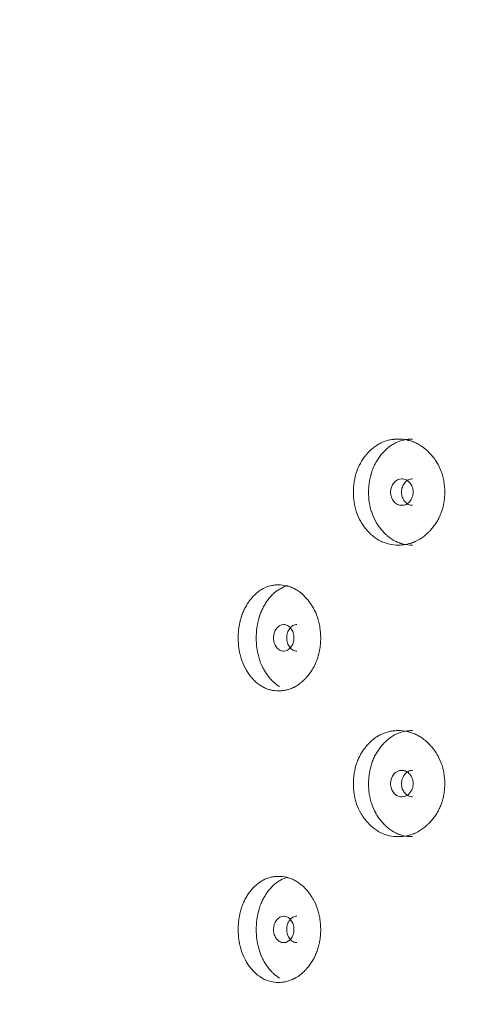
# Model space of a CAD drawing. Header units: millimetres. Extents: x 4 to 1188, y 1 to 840.
# Tile 34 of 203: x 228.57 to 233.43, y 409.98 to 420.6. Entities that reach past the tile are written whole.
import ezdxf

# ---------------------------------------------------------------- set-up
doc = ezdxf.new("R2010")
doc.units = ezdxf.units.MM
doc.layers.add('1', color=7, linetype='Continuous')
doc.styles.add('Arial Unicode MS', font='Arial Unicode MS')
doc.dimstyles.get("Standard").update_dxf_attribs({"dimtxt": 0.18, "dimasz": 0.18, "dimexe": 0.18, "dimexo": 0.0625, "dimgap": 0.09, "dimtad": 0, "dimtih": 1, "dimtoh": 1, "dimdec": 4, "dimzin": 0, "dimdsep": 46, "dimtxsty": 'Standard', "dimcen": 0.09, "dimadec": 0, "dimazin": 0, "dimtfac": 1, "dimtdec": 4, "dimtofl": 0, "dimtmove": 0, "dimatfit": 3, "dimfxl": 0, "dimtolj": 1, "dimtzin": 0, "dimarcsym": 0})

# ---------------------------------------------------------------- blocks, each defined once
blk = doc.blocks.new('_U20')
at = {"layer": '1', "color": 18, "lineweight": 35}
for p, q in [((248.404, 539.123), (193.659, 539.123)), ((195.659, 282.024), (195.659, 539.123)), ((227.003, 282.024), (193.659, 282.024))]:
    blk.add_line(p, q, dxfattribs=at)
at = {"layer": '1', "color": 18, "lineweight": 70}
for points in [[(195.659, 539.123), (196.435, 535.623), (194.883, 535.623)], [(195.659, 282.024), (194.883, 285.524), (196.435, 285.524)]]:
    blk.add_solid(points, dxfattribs=at)
at = {"layer": '1', "color": 18, "linetype": 'Continuous', "lineweight": 13, "insert": (193.589, 400.016), "char_height": 5, "attachment_point": 7, "rotation": 90, "line_spacing_factor": 1.047437, "style": 'Arial Unicode MS'}
blk.add_mtext('\\fArial Unicode MS|b0|i0;\\W1.0000;{\\H1.21x;(}1800{\\H1.21x;)}', dxfattribs=at)

msp = doc.modelspace()

# ---------------------------------------------------------------- linework, layer by layer
at = {"layer": '1', "color": 154, "linetype": 'Continuous', "lineweight": 13}
for points, knots in [([(233.1534, 415.5024), (233.1534, 415.5), (233.1534, 415.4976), (233.1534, 415.4929), (233.1533, 415.4857), (233.1528, 415.4691), (233.1514, 415.4453), (233.1495, 415.4264), (233.1478, 415.4122), (233.1471, 415.4075), (233.1458, 415.3981), (233.145, 415.3934), (233.138, 415.3516), (233.1285, 415.3157), (233.1092, 415.2638), (233.1019, 415.2469), (233.0918, 415.2261), (233.0897, 415.222), (233.0855, 415.2138), (233.079, 415.2016), (233.0721, 415.1898), (233.0579, 415.1666), (233.0478, 415.1518), (233.0318, 415.1304), (233.0263, 415.1234), (233.0151, 415.1096), (233.0093, 415.1029), (232.9976, 415.0897), (232.9916, 415.0832), (232.9824, 415.0737), (232.9792, 415.0706), (232.973, 415.0644), (232.9698, 415.0613), (232.954, 415.0464), (232.9409, 415.0352), (232.9004, 415.0039), (232.8718, 414.9862), (232.8376, 414.9702), (232.8338, 414.9685), (232.8262, 414.9652), (232.8147, 414.9604), (232.8031, 414.9562), (232.7798, 414.9484), (232.7642, 414.9442), (232.7327, 414.9375), (232.7168, 414.9351), (232.6928, 414.9327), (232.6847, 414.9321), (232.6727, 414.9315), (232.6686, 414.9313), (232.6605, 414.9311), (232.6565, 414.9311), (232.6203, 414.9311), (232.5885, 414.9343), (232.5416, 414.9445), (232.5261, 414.9488), (232.4953, 414.9594), (232.4803, 414.9657), (232.4366, 414.9869), (232.4021, 415.009), (232.37, 415.0363), (232.3573, 415.0476), (232.351, 415.0535), (232.3327, 415.0716), (232.321, 415.0842), (232.2987, 415.1106), (232.288, 415.1244), (232.2727, 415.1459), (232.2653, 415.1569), (232.2582, 415.1683), (232.2535, 415.1759), (232.2512, 415.1798), (232.2309, 415.2149), (232.2159, 415.2477), (232.1978, 415.2995), (232.1913, 415.3216), (232.1859, 415.3444), (232.1838, 415.3536), (232.1829, 415.3582), (232.1801, 415.3721), (232.1784, 415.3814), (232.1712, 415.428), (232.168, 415.4749), (232.169, 415.5223), (232.1697, 415.5413), (232.1702, 415.5508), (232.1724, 415.5792), (232.1746, 415.5979), (232.1834, 415.6532), (232.1923, 415.6893), (232.2062, 415.7287), (232.2078, 415.7331), (232.211, 415.7417), (232.2161, 415.7546), (232.2215, 415.7671), (232.2329, 415.7918), (232.2411, 415.8076), (232.259, 415.8383), (232.2685, 415.8531), (232.2838, 415.8746), (232.289, 415.8817), (232.2971, 415.892), (232.2998, 415.8955), (232.3054, 415.9022), (232.3081, 415.9056), (232.3335, 415.9354), (232.3577, 415.9593), (232.3969, 415.9906), (232.4104, 416.0003), (232.428, 416.0115), (232.4316, 416.0136), (232.4387, 416.0179), (232.4422, 416.0199), (232.453, 416.0259), (232.4603, 416.0296), (232.4968, 416.0471), (232.527, 416.0573), (232.566, 416.0657), (232.5778, 416.0679), (232.5898, 416.0696), (232.5978, 416.0707), (232.6018, 416.0711), (232.6218, 416.0732), (232.6378, 416.0739), (232.6858, 416.0739), (232.7177, 416.0708), (232.7537, 416.0631), (232.7577, 416.0622), (232.7656, 416.0602), (232.7775, 416.0571), (232.8048, 416.0488), (232.8427, 416.0334), (232.8792, 416.0136), (232.904, 415.9974), (232.9144, 415.9899), (232.9214, 415.9848), (232.9248, 415.9822), (232.9555, 415.9584), (232.9807, 415.9344), (233.0158, 415.8948), (233.0271, 415.8811), (233.0405, 415.863), (233.0432, 415.8593), (233.0484, 415.852), (233.0561, 415.8409), (233.0634, 415.8295), (233.0869, 415.791), (233.1029, 415.7582), (233.119, 415.7146), (233.122, 415.7058), (233.1277, 415.6878), (233.1303, 415.6788), (233.1374, 415.6516), (233.1413, 415.6334), (233.1505, 415.578), (233.1534, 415.5405), (233.1534, 415.5024)], [0, 0, 0, 0, 0.0019531, 0.0019531, 0.0039062, 0.0078125, 0.015625, 0.0234375, 0.0234375, 0.0273437, 0.0273437, 0.03125, 0.03125, 0.0625, 0.0625, 0.078125, 0.078125, 0.0820312, 0.0820312, 0.0859375, 0.09375, 0.09375, 0.109375, 0.109375, 0.1171875, 0.1171875, 0.125, 0.125, 0.1328125, 0.1328125, 0.1367187, 0.1367187, 0.140625, 0.140625, 0.15625, 0.15625, 0.1875, 0.1875, 0.1914062, 0.1914062, 0.1953125, 0.203125, 0.203125, 0.21875, 0.21875, 0.234375, 0.234375, 0.2421875, 0.2421875, 0.2460937, 0.2460937, 0.25, 0.25, 0.28125, 0.28125, 0.296875, 0.296875, 0.3125, 0.3125, 0.34375, 0.3515625, 0.3515625, 0.359375, 0.359375, 0.375, 0.375, 0.390625, 0.390625, 0.3984375, 0.4023438, 0.4023438, 0.40625, 0.40625, 0.4375, 0.4375, 0.453125, 0.4570313, 0.4570313, 0.4609375, 0.4609375, 0.46875, 0.46875, 0.5, 0.5078125, 0.5078125, 0.515625, 0.515625, 0.53125, 0.53125, 0.5625, 0.5625, 0.5664063, 0.5664063, 0.5703125, 0.578125, 0.578125, 0.59375, 0.59375, 0.609375, 0.609375, 0.6171875, 0.6171875, 0.6210938, 0.6210938, 0.625, 0.625, 0.65625, 0.65625, 0.671875, 0.671875, 0.6757813, 0.6757813, 0.6796875, 0.6796875, 0.6875, 0.6875, 0.71875, 0.71875, 0.7265625, 0.7304688, 0.7304688, 0.734375, 0.734375, 0.75, 0.75, 0.78125, 0.78125, 0.7851563, 0.7851563, 0.7890625, 0.796875, 0.8125, 0.828125, 0.8359375, 0.8398438, 0.8398438, 0.84375, 0.84375, 0.875, 0.875, 0.890625, 0.890625, 0.8945313, 0.8945313, 0.8984375, 0.90625, 0.90625, 0.9375, 0.9375, 0.9453125, 0.9453125, 0.953125, 0.953125, 0.96875, 0.96875, 1, 1, 1, 1]), ([(232.8047, 414.9311), (232.8044, 414.9311), (232.8041, 414.9311), (232.7721, 414.9311), (232.7408, 414.9344), (232.7021, 414.9432), (232.6944, 414.9451), (232.6829, 414.9485), (232.6791, 414.9497), (232.6714, 414.9522), (232.6525, 414.9587), (232.6342, 414.9666), (232.5914, 414.9883), (232.561, 415.0085), (232.5325, 415.033), (232.5262, 415.0386), (232.5231, 415.0414), (232.5138, 415.05), (232.5077, 415.0559), (232.49, 415.0741), (232.4787, 415.0868), (232.457, 415.1133), (232.4466, 415.1272), (232.4319, 415.1488), (232.4271, 415.1562), (232.4201, 415.1674), (232.4178, 415.1712), (232.4133, 415.1789), (232.4111, 415.1828), (232.3917, 415.2177), (232.3773, 415.2504), (232.3601, 415.3018), (232.3539, 415.3238), (232.3487, 415.3464), (232.3468, 415.3555), (232.3459, 415.3601), (232.3432, 415.3738), (232.3417, 415.383), (232.3348, 415.4289), (232.3318, 415.4753), (232.3327, 415.5221), (232.3334, 415.5408), (232.3339, 415.5502), (232.336, 415.5782), (232.338, 415.5967), (232.3464, 415.6515), (232.3549, 415.6872), (232.3681, 415.7263), (232.3696, 415.7306), (232.3727, 415.7392), (232.3776, 415.752), (232.3828, 415.7645), (232.3937, 415.7891), (232.4096, 415.8208), (232.428, 415.8505), (232.4428, 415.872), (232.4478, 415.8791), (232.4582, 415.8929), (232.4636, 415.8998), (232.4909, 415.9331), (232.5145, 415.9572), (232.5464, 415.9837), (232.5561, 415.9914), (232.5662, 415.9986), (232.5729, 416.0034), (232.5764, 416.0057), (232.5936, 416.017), (232.6076, 416.0251), (232.6506, 416.0465), (232.6804, 416.0569), (232.719, 416.0656), (232.7268, 416.0671), (232.7385, 416.069), (232.7425, 416.0696), (232.7504, 416.0706), (232.7543, 416.0711), (232.7738, 416.0731), (232.7895, 416.0739), (232.8051, 416.0739)], [0, 0, 0, 0, 0.0005936, 0.0005936, 0.063078, 0.063078, 0.0786991, 0.0786991, 0.0865096, 0.0865096, 0.0943202, 0.1255624, 0.1255624, 0.1880467, 0.1958573, 0.1958573, 0.2036678, 0.2036678, 0.2192889, 0.2192889, 0.2505311, 0.2505311, 0.2817733, 0.2817733, 0.2973944, 0.2973944, 0.3052049, 0.3052049, 0.3130155, 0.3130155, 0.3754999, 0.3754999, 0.4067421, 0.4145526, 0.4145526, 0.4223632, 0.4223632, 0.4379843, 0.4379843, 0.5004686, 0.5160897, 0.5160897, 0.5317108, 0.5317108, 0.562953, 0.562953, 0.6254374, 0.6254374, 0.6332479, 0.6332479, 0.6410585, 0.6566796, 0.6566796, 0.6879218, 0.719164, 0.719164, 0.7347851, 0.7347851, 0.7504061, 0.7504061, 0.8128905, 0.8128905, 0.8285116, 0.8363222, 0.8363222, 0.8441327, 0.8441327, 0.8753749, 0.8753749, 0.9378593, 0.9378593, 0.9534804, 0.9534804, 0.9612909, 0.9612909, 0.9691015, 0.9691015, 1, 1, 1, 1]), ([(232.5692, 415.5025), (232.5691, 415.4829), (232.572, 415.4647), (232.5837, 415.4312), (232.5924, 415.416), (232.6162, 415.3878), (232.6294, 415.3773), (232.658, 415.3632), (232.6733, 415.3597), (232.724, 415.3597), (232.7528, 415.3736), (232.7887, 415.4156), (232.7977, 415.431), (232.8067, 415.4562), (232.8089, 415.4649), (232.8119, 415.4831), (232.8126, 415.4924), (232.8126, 415.5222), (232.8096, 415.5405), (232.8006, 415.5658), (232.7969, 415.5738), (232.788, 415.5891), (232.7829, 415.5962), (232.7648, 415.6173), (232.7515, 415.6278), (232.7227, 415.6418), (232.7073, 415.6453), (232.6566, 415.6452), (232.6279, 415.6311), (232.581, 415.5756), (232.5693, 415.5417), (232.5692, 415.5025)], [0, 0, 0, 0, 0.0625, 0.0625, 0.125, 0.125, 0.1875, 0.1875, 0.25, 0.25, 0.375, 0.375, 0.4375, 0.4375, 0.46875, 0.46875, 0.5, 0.5, 0.5625, 0.5625, 0.59375, 0.59375, 0.625, 0.625, 0.6875, 0.6875, 0.75, 0.75, 0.875, 0.875, 1, 1, 1, 1]), ([(232.8064, 415.6453), (232.8064, 415.6453), (232.7906, 415.6453), (232.7591, 415.6386), (232.72, 415.6057), (232.693, 415.5587), (232.6874, 415.5213), (232.6874, 415.5025)], [0, 0, 0, 0, 0.0005676, 0.250749, 0.5003328, 0.7493664, 1, 1, 1, 1]), ([(232.6874, 415.5025), (232.6874, 415.4838), (232.6927, 415.4463), (232.72, 415.3995), (232.759, 415.3665), (232.7904, 415.3597), (232.8061, 415.3597)], [0, 0, 0, 0, 0.2497348, 0.4994532, 0.7510234, 1, 1, 1, 1]), ([(231.8164, 413.931), (231.8164, 413.9286), (231.8164, 413.9262), (231.8164, 413.9214), (231.8163, 413.9143), (231.8159, 413.8976), (231.8146, 413.8739), (231.8128, 413.855), (231.8113, 413.8408), (231.8107, 413.8361), (231.8094, 413.8267), (231.8088, 413.822), (231.8023, 413.7802), (231.7936, 413.7443), (231.7761, 413.6924), (231.7695, 413.6755), (231.7602, 413.6547), (231.7583, 413.6506), (231.7545, 413.6424), (231.7485, 413.6302), (231.7423, 413.6184), (231.7293, 413.5952), (231.7201, 413.5804), (231.7056, 413.559), (231.7006, 413.552), (231.6904, 413.5382), (231.6851, 413.5315), (231.6744, 413.5183), (231.669, 413.5118), (231.6606, 413.5023), (231.6578, 413.4991), (231.6521, 413.493), (231.6492, 413.4899), (231.6348, 413.475), (231.6229, 413.4638), (231.5861, 413.4325), (231.5601, 413.4148), (231.5292, 413.3988), (231.5257, 413.3971), (231.5188, 413.3938), (231.5084, 413.389), (231.4979, 413.3848), (231.4768, 413.377), (231.4626, 413.3728), (231.4341, 413.3661), (231.4197, 413.3637), (231.398, 413.3612), (231.3908, 413.3606), (231.3799, 413.36), (231.3762, 413.3599), (231.3689, 413.3597), (231.3653, 413.3596), (231.3326, 413.3597), (231.3039, 413.3628), (231.2617, 413.3731), (231.2477, 413.3774), (231.22, 413.388), (231.2065, 413.3942), (231.1671, 413.4155), (231.1362, 413.4376), (231.1073, 413.4649), (231.096, 413.4762), (231.0904, 413.4821), (231.0739, 413.5001), (231.0635, 413.5128), (231.0434, 413.5392), (231.0338, 413.5529), (231.0202, 413.5745), (231.0135, 413.5855), (231.0072, 413.5968), (231.003, 413.6045), (231.0009, 413.6084), (230.9828, 413.6434), (230.9693, 413.6763), (230.9532, 413.7281), (230.9474, 413.7502), (230.9426, 413.773), (230.9407, 413.7822), (230.9399, 413.7868), (230.9374, 413.8007), (230.9359, 413.81), (230.9295, 413.8565), (230.9266, 413.9035), (230.9275, 413.9509), (230.9281, 413.9699), (230.9286, 413.9794), (230.9305, 414.0077), (230.9325, 414.0264), (230.9404, 414.0818), (230.9483, 414.1178), (230.9607, 414.1573), (230.9621, 414.1616), (230.965, 414.1703), (230.9695, 414.1832), (230.9744, 414.1957), (230.9846, 414.2203), (230.9919, 414.2362), (231.0079, 414.2669), (231.0165, 414.2817), (231.0301, 414.3032), (231.0348, 414.3102), (231.042, 414.3206), (231.0445, 414.324), (231.0494, 414.3308), (231.0519, 414.3342), (231.0746, 414.3639), (231.0963, 414.3878), (231.1315, 414.4192), (231.1437, 414.4289), (231.1595, 414.44), (231.1626, 414.4422), (231.169, 414.4464), (231.1722, 414.4485), (231.1819, 414.4544), (231.1884, 414.4582), (231.2213, 414.4757), (231.2485, 414.4859), (231.2837, 414.4943), (231.2943, 414.4965), (231.3051, 414.4982), (231.3123, 414.4992), (231.3159, 414.4997), (231.3339, 414.5017), (231.3484, 414.5025), (231.3917, 414.5025), (231.4206, 414.4994), (231.4531, 414.4917), (231.4568, 414.4908), (231.4639, 414.4888), (231.4747, 414.4857), (231.4994, 414.4773), (231.5338, 414.462), (231.5669, 414.4422), (231.5894, 414.4259), (231.5989, 414.4185), (231.6052, 414.4134), (231.6083, 414.4108), (231.6361, 414.387), (231.659, 414.363), (231.691, 414.3234), (231.7012, 414.3096), (231.7135, 414.2916), (231.7159, 414.2879), (231.7207, 414.2806), (231.7277, 414.2694), (231.7343, 414.2581), (231.7557, 414.2195), (231.7703, 414.1868), (231.785, 414.1432), (231.7878, 414.1344), (231.7929, 414.1164), (231.7953, 414.1074), (231.8018, 414.0802), (231.8054, 414.0619), (231.8138, 414.0066), (231.8164, 413.9691), (231.8164, 413.931)], [0, 0, 0, 0, 0.0019531, 0.0019531, 0.0039062, 0.0078125, 0.015625, 0.0234375, 0.0234375, 0.0273438, 0.0273438, 0.03125, 0.03125, 0.0625, 0.0625, 0.078125, 0.078125, 0.0820313, 0.0820313, 0.0859375, 0.09375, 0.09375, 0.109375, 0.109375, 0.1171875, 0.1171875, 0.125, 0.125, 0.1328125, 0.1328125, 0.1367188, 0.1367188, 0.140625, 0.140625, 0.15625, 0.15625, 0.1875, 0.1875, 0.1914063, 0.1914063, 0.1953125, 0.203125, 0.203125, 0.21875, 0.21875, 0.234375, 0.234375, 0.2421875, 0.2421875, 0.2460938, 0.2460938, 0.25, 0.25, 0.28125, 0.28125, 0.296875, 0.296875, 0.3125, 0.3125, 0.34375, 0.3515625, 0.3515625, 0.359375, 0.359375, 0.375, 0.375, 0.390625, 0.390625, 0.3984375, 0.4023438, 0.4023438, 0.40625, 0.40625, 0.4375, 0.4375, 0.453125, 0.4570313, 0.4570313, 0.4609375, 0.4609375, 0.46875, 0.46875, 0.5, 0.5078125, 0.5078125, 0.515625, 0.515625, 0.53125, 0.53125, 0.5625, 0.5625, 0.5664063, 0.5664063, 0.5703125, 0.578125, 0.578125, 0.59375, 0.59375, 0.609375, 0.609375, 0.6171875, 0.6171875, 0.6210938, 0.6210938, 0.625, 0.625, 0.65625, 0.65625, 0.671875, 0.671875, 0.6757813, 0.6757813, 0.6796875, 0.6796875, 0.6875, 0.6875, 0.71875, 0.71875, 0.7265625, 0.7304688, 0.7304688, 0.734375, 0.734375, 0.75, 0.75, 0.78125, 0.78125, 0.7851563, 0.7851563, 0.7890625, 0.796875, 0.8125, 0.828125, 0.8359375, 0.8398438, 0.8398438, 0.84375, 0.84375, 0.875, 0.875, 0.890625, 0.890625, 0.8945313, 0.8945313, 0.8984375, 0.90625, 0.90625, 0.9375, 0.9375, 0.9453125, 0.9453125, 0.953125, 0.953125, 0.96875, 0.96875, 1, 1, 1, 1]), ([(231.3728, 413.4063), (231.3496, 413.42), (231.3246, 413.439), (231.301, 413.4616), (231.2954, 413.4671), (231.2926, 413.47), (231.2843, 413.4786), (231.2788, 413.4845), (231.2629, 413.5027), (231.2528, 413.5154), (231.2334, 413.5419), (231.2241, 413.5557), (231.2109, 413.5774), (231.2066, 413.5847), (231.2004, 413.596), (231.1983, 413.5998), (231.1943, 413.6075), (231.1923, 413.6113), (231.175, 413.6463), (231.1621, 413.6789), (231.1467, 413.7304), (231.1411, 413.7523), (231.1365, 413.775), (231.1348, 413.784), (231.134, 413.7886), (231.1316, 413.8024), (231.1302, 413.8115), (231.1241, 413.8575), (231.1214, 413.9039), (231.1222, 413.9506), (231.1228, 413.9694), (231.1233, 413.9788), (231.1251, 414.0068), (231.127, 414.0253), (231.1345, 414.0801), (231.1421, 414.1157), (231.1538, 414.1548), (231.1552, 414.1592), (231.158, 414.1678), (231.1623, 414.1806), (231.167, 414.1931), (231.1767, 414.2177), (231.1909, 414.2494), (231.2074, 414.279), (231.2206, 414.3006), (231.2252, 414.3076), (231.2345, 414.3215), (231.2393, 414.3283), (231.2638, 414.3616), (231.2849, 414.3858), (231.3135, 414.4123), (231.3223, 414.4199), (231.3313, 414.4272), (231.3374, 414.4319), (231.3404, 414.4342), (231.3559, 414.4456), (231.3685, 414.4536), (231.4072, 414.475), (231.4339, 414.4855), (231.4617, 414.4924)], [0, 0, 0, 0, 0.0706402, 0.0803222, 0.0803222, 0.0900043, 0.0900043, 0.1093683, 0.1093683, 0.1480965, 0.1480965, 0.1868247, 0.1868247, 0.2061888, 0.2061888, 0.2158708, 0.2158708, 0.2255528, 0.2255528, 0.3030092, 0.3030092, 0.3417373, 0.3514194, 0.3514194, 0.3611014, 0.3611014, 0.3804655, 0.3804655, 0.4579218, 0.4772859, 0.4772859, 0.49665, 0.49665, 0.5353782, 0.5353782, 0.6128345, 0.6128345, 0.6225166, 0.6225166, 0.6321986, 0.6515627, 0.6515627, 0.6902908, 0.729019, 0.729019, 0.7483831, 0.7483831, 0.7677472, 0.7677472, 0.8452035, 0.8452035, 0.8645676, 0.8742496, 0.8742496, 0.8839317, 0.8839317, 0.9226599, 0.9226599, 1, 1, 1, 1]), ([(231.3086, 413.9311), (231.3085, 413.9115), (231.3111, 413.8933), (231.3216, 413.8597), (231.3294, 413.8446), (231.3508, 413.8164), (231.3626, 413.8059), (231.3882, 413.7918), (231.402, 413.7883), (231.4475, 413.7883), (231.4734, 413.8021), (231.5058, 413.8441), (231.5139, 413.8595), (231.5219, 413.8847), (231.524, 413.8935), (231.5266, 413.9117), (231.5273, 413.921), (231.5272, 413.9508), (231.5245, 413.9691), (231.5165, 413.9943), (231.5131, 414.0024), (231.5051, 414.0177), (231.5006, 414.0248), (231.4842, 414.0459), (231.4723, 414.0564), (231.4464, 414.0704), (231.4326, 414.0739), (231.387, 414.0738), (231.3612, 414.0597), (231.3192, 414.0042), (231.3087, 413.9703), (231.3086, 413.9311)], [0, 0, 0, 0, 0.0625, 0.0625, 0.125, 0.125, 0.1875, 0.1875, 0.25, 0.25, 0.375, 0.375, 0.4375, 0.4375, 0.46875, 0.46875, 0.5, 0.5, 0.5625, 0.5625, 0.59375, 0.59375, 0.625, 0.625, 0.6875, 0.6875, 0.75, 0.75, 0.875, 0.875, 1, 1, 1, 1]), ([(231.5579, 414.0739), (231.5578, 414.0739), (231.5436, 414.0739), (231.5153, 414.0671), (231.4803, 414.0343), (231.4561, 413.9873), (231.4511, 413.9499), (231.4511, 413.9311)], [0, 0, 0, 0, 0.0005676, 0.250749, 0.5003328, 0.7493664, 1, 1, 1, 1]), ([(231.4511, 413.9311), (231.451, 413.9124), (231.4558, 413.8749), (231.4803, 413.8281), (231.5152, 413.7951), (231.5435, 413.7883), (231.5576, 413.7883)], [0, 0, 0, 0, 0.2497348, 0.4994532, 0.7510234, 1, 1, 1, 1]), ([(233.1534, 412.3596), (233.1534, 412.3572), (233.1534, 412.3548), (233.1534, 412.35), (233.1533, 412.3429), (233.1528, 412.3262), (233.1514, 412.3025), (233.1495, 412.2835), (233.1478, 412.2694), (233.1471, 412.2646), (233.1458, 412.2553), (233.145, 412.2506), (233.138, 412.2087), (233.1285, 412.1728), (233.1092, 412.121), (233.1019, 412.104), (233.0918, 412.0833), (233.0897, 412.0791), (233.0855, 412.0709), (233.079, 412.0588), (233.0721, 412.047), (233.0579, 412.0238), (233.0478, 412.009), (233.0318, 411.9875), (233.0263, 411.9805), (233.0151, 411.9668), (233.0093, 411.96), (232.9976, 411.9468), (232.9916, 411.9403), (232.9824, 411.9308), (232.9792, 411.9277), (232.973, 411.9215), (232.9698, 411.9185), (232.954, 411.9035), (232.9409, 411.8923), (232.9004, 411.8611), (232.8718, 411.8434), (232.8376, 411.8274), (232.8338, 411.8257), (232.8262, 411.8224), (232.8147, 411.8176), (232.8031, 411.8133), (232.7798, 411.8056), (232.7642, 411.8014), (232.7327, 411.7947), (232.7168, 411.7922), (232.6928, 411.7898), (232.6847, 411.7892), (232.6727, 411.7886), (232.6686, 411.7885), (232.6605, 411.7883), (232.6565, 411.7882), (232.6203, 411.7882), (232.5885, 411.7914), (232.5416, 411.8016), (232.5261, 411.806), (232.4953, 411.8166), (232.4803, 411.8228), (232.4366, 411.8441), (232.4021, 411.8662), (232.37, 411.8934), (232.3573, 411.9048), (232.351, 411.9106), (232.3327, 411.9287), (232.321, 411.9414), (232.2987, 411.9678), (232.288, 411.9815), (232.2727, 412.003), (232.2653, 412.014), (232.2582, 412.0254), (232.2535, 412.0331), (232.2512, 412.0369), (232.2309, 412.072), (232.2159, 412.1048), (232.1978, 412.1567), (232.1913, 412.1788), (232.1859, 412.2016), (232.1838, 412.2107), (232.1829, 412.2154), (232.1801, 412.2293), (232.1784, 412.2386), (232.1712, 412.2851), (232.168, 412.3321), (232.169, 412.3794), (232.1697, 412.3984), (232.1702, 412.408), (232.1724, 412.4363), (232.1746, 412.455), (232.1834, 412.5104), (232.1923, 412.5464), (232.2062, 412.5858), (232.2078, 412.5902), (232.211, 412.5989), (232.2161, 412.6117), (232.2215, 412.6243), (232.2329, 412.6489), (232.2411, 412.6648), (232.259, 412.6955), (232.2685, 412.7103), (232.2838, 412.7318), (232.289, 412.7388), (232.2971, 412.7492), (232.2998, 412.7526), (232.3054, 412.7594), (232.3081, 412.7627), (232.3335, 412.7925), (232.3577, 412.8164), (232.3969, 412.8478), (232.4104, 412.8575), (232.428, 412.8686), (232.4316, 412.8708), (232.4387, 412.875), (232.4422, 412.877), (232.453, 412.883), (232.4603, 412.8867), (232.4968, 412.9042), (232.527, 412.9145), (232.566, 412.9229), (232.5778, 412.9251), (232.5898, 412.9268), (232.5978, 412.9278), (232.6018, 412.9283), (232.6218, 412.9303), (232.6378, 412.9311), (232.6858, 412.9311), (232.7177, 412.928), (232.7537, 412.9202), (232.7577, 412.9193), (232.7656, 412.9174), (232.7775, 412.9143), (232.8048, 412.9059), (232.8427, 412.8906), (232.8792, 412.8708), (232.904, 412.8545), (232.9144, 412.847), (232.9214, 412.8419), (232.9248, 412.8393), (232.9555, 412.8155), (232.9807, 412.7915), (233.0158, 412.752), (233.0271, 412.7382), (233.0405, 412.7201), (233.0432, 412.7165), (233.0484, 412.7091), (233.0561, 412.698), (233.0634, 412.6866), (233.0869, 412.6481), (233.1029, 412.6153), (233.119, 412.5718), (233.122, 412.5629), (233.1277, 412.545), (233.1303, 412.536), (233.1374, 412.5088), (233.1413, 412.4905), (233.1505, 412.4352), (233.1534, 412.3976), (233.1534, 412.3596)], [0, 0, 0, 0, 0.0019531, 0.0019531, 0.0039063, 0.0078125, 0.015625, 0.0234375, 0.0234375, 0.0273437, 0.0273437, 0.03125, 0.03125, 0.0625, 0.0625, 0.078125, 0.078125, 0.0820312, 0.0820312, 0.0859375, 0.09375, 0.09375, 0.109375, 0.109375, 0.1171875, 0.1171875, 0.125, 0.125, 0.1328125, 0.1328125, 0.1367187, 0.1367187, 0.140625, 0.140625, 0.15625, 0.15625, 0.1875, 0.1875, 0.1914062, 0.1914062, 0.1953125, 0.203125, 0.203125, 0.21875, 0.21875, 0.234375, 0.234375, 0.2421875, 0.2421875, 0.2460937, 0.2460937, 0.25, 0.25, 0.28125, 0.28125, 0.296875, 0.296875, 0.3125, 0.3125, 0.34375, 0.3515625, 0.3515625, 0.359375, 0.359375, 0.375, 0.375, 0.390625, 0.390625, 0.3984375, 0.4023437, 0.4023437, 0.40625, 0.40625, 0.4375, 0.4375, 0.453125, 0.4570312, 0.4570312, 0.4609375, 0.4609375, 0.46875, 0.46875, 0.5, 0.5078125, 0.5078125, 0.515625, 0.515625, 0.53125, 0.53125, 0.5625, 0.5625, 0.5664062, 0.5664062, 0.5703125, 0.578125, 0.578125, 0.59375, 0.59375, 0.609375, 0.609375, 0.6171875, 0.6171875, 0.6210937, 0.6210937, 0.625, 0.625, 0.65625, 0.65625, 0.671875, 0.671875, 0.6757812, 0.6757812, 0.6796875, 0.6796875, 0.6875, 0.6875, 0.71875, 0.71875, 0.7265625, 0.7304687, 0.7304687, 0.734375, 0.734375, 0.75, 0.75, 0.78125, 0.78125, 0.7851562, 0.7851562, 0.7890625, 0.796875, 0.8125, 0.828125, 0.8359375, 0.8398438, 0.8398438, 0.84375, 0.84375, 0.875, 0.875, 0.890625, 0.890625, 0.8945313, 0.8945313, 0.8984375, 0.90625, 0.90625, 0.9375, 0.9375, 0.9453125, 0.9453125, 0.953125, 0.953125, 0.96875, 0.96875, 1, 1, 1, 1]), ([(232.8047, 411.7882), (232.8044, 411.7882), (232.8041, 411.7882), (232.7721, 411.7883), (232.7408, 411.7915), (232.7021, 411.8003), (232.6944, 411.8023), (232.6829, 411.8057), (232.6791, 411.8068), (232.6714, 411.8093), (232.6525, 411.8158), (232.6342, 411.8237), (232.5914, 411.8454), (232.561, 411.8656), (232.5325, 411.8901), (232.5262, 411.8957), (232.5231, 411.8985), (232.5138, 411.9072), (232.5077, 411.9131), (232.49, 411.9312), (232.4787, 411.944), (232.457, 411.9705), (232.4466, 411.9843), (232.4319, 412.0059), (232.4271, 412.0133), (232.4201, 412.0246), (232.4178, 412.0284), (232.4133, 412.036), (232.4111, 412.0399), (232.3917, 412.0748), (232.3773, 412.1075), (232.3601, 412.159), (232.3539, 412.1809), (232.3487, 412.2035), (232.3468, 412.2126), (232.3459, 412.2172), (232.3432, 412.2309), (232.3417, 412.2401), (232.3348, 412.2861), (232.3318, 412.3325), (232.3327, 412.3792), (232.3334, 412.398), (232.3339, 412.4074), (232.336, 412.4354), (232.338, 412.4538), (232.3464, 412.5086), (232.3549, 412.5443), (232.3681, 412.5834), (232.3696, 412.5878), (232.3727, 412.5964), (232.3776, 412.6092), (232.3828, 412.6217), (232.3937, 412.6462), (232.4096, 412.6779), (232.428, 412.7076), (232.4428, 412.7291), (232.4478, 412.7362), (232.4582, 412.7501), (232.4636, 412.7569), (232.4909, 412.7902), (232.5145, 412.8143), (232.5464, 412.8408), (232.5561, 412.8485), (232.5662, 412.8558), (232.5729, 412.8605), (232.5764, 412.8628), (232.5936, 412.8741), (232.6076, 412.8822), (232.6506, 412.9036), (232.6804, 412.9141), (232.719, 412.9227), (232.7268, 412.9242), (232.7385, 412.9261), (232.7425, 412.9267), (232.7504, 412.9278), (232.7543, 412.9282), (232.7738, 412.9303), (232.7895, 412.9311), (232.8051, 412.9311)], [0, 0, 0, 0, 0.0005936, 0.0005936, 0.063078, 0.063078, 0.0786991, 0.0786991, 0.0865096, 0.0865096, 0.0943202, 0.1255624, 0.1255624, 0.1880467, 0.1958573, 0.1958573, 0.2036678, 0.2036678, 0.2192889, 0.2192889, 0.2505311, 0.2505311, 0.2817733, 0.2817733, 0.2973944, 0.2973944, 0.3052049, 0.3052049, 0.3130155, 0.3130155, 0.3754999, 0.3754999, 0.4067421, 0.4145526, 0.4145526, 0.4223632, 0.4223632, 0.4379843, 0.4379843, 0.5004686, 0.5160897, 0.5160897, 0.5317108, 0.5317108, 0.562953, 0.562953, 0.6254374, 0.6254374, 0.6332479, 0.6332479, 0.6410585, 0.6566796, 0.6566796, 0.6879218, 0.719164, 0.719164, 0.7347851, 0.7347851, 0.7504061, 0.7504061, 0.8128905, 0.8128905, 0.8285116, 0.8363222, 0.8363222, 0.8441327, 0.8441327, 0.8753749, 0.8753749, 0.9378593, 0.9378593, 0.9534804, 0.9534804, 0.9612909, 0.9612909, 0.9691015, 0.9691015, 1, 1, 1, 1]), ([(232.5692, 412.3596), (232.5691, 412.34), (232.572, 412.3218), (232.5837, 412.2883), (232.5924, 412.2731), (232.6162, 412.245), (232.6294, 412.2344), (232.658, 412.2204), (232.6733, 412.2169), (232.724, 412.2169), (232.7528, 412.2307), (232.7887, 412.2727), (232.7977, 412.2881), (232.8067, 412.3133), (232.8089, 412.3221), (232.8119, 412.3403), (232.8126, 412.3496), (232.8126, 412.3794), (232.8096, 412.3977), (232.8006, 412.4229), (232.7969, 412.4309), (232.788, 412.4462), (232.7829, 412.4534), (232.7648, 412.4744), (232.7515, 412.485), (232.7227, 412.499), (232.7073, 412.5025), (232.6566, 412.5024), (232.6279, 412.4882), (232.581, 412.4327), (232.5693, 412.3989), (232.5692, 412.3596)], [0, 0, 0, 0, 0.0625, 0.0625, 0.125, 0.125, 0.1875, 0.1875, 0.25, 0.25, 0.375, 0.375, 0.4375, 0.4375, 0.46875, 0.46875, 0.5, 0.5, 0.5625, 0.5625, 0.59375, 0.59375, 0.625, 0.625, 0.6875, 0.6875, 0.75, 0.75, 0.875, 0.875, 1, 1, 1, 1]), ([(232.8064, 412.5024), (232.8064, 412.5024), (232.7906, 412.5024), (232.7591, 412.4957), (232.72, 412.4629), (232.693, 412.4159), (232.6874, 412.3784), (232.6874, 412.3596)], [0, 0, 0, 0, 0.0005676, 0.250749, 0.5003328, 0.7493664, 1, 1, 1, 1]), ([(232.6874, 412.3596), (232.6874, 412.3409), (232.6927, 412.3035), (232.72, 412.2566), (232.759, 412.2237), (232.7904, 412.2169), (232.8061, 412.2169)], [0, 0, 0, 0, 0.2497348, 0.4994532, 0.7510234, 1, 1, 1, 1]), ([(231.8164, 410.7881), (231.8164, 410.7857), (231.8164, 410.7834), (231.8164, 410.7786), (231.8163, 410.7714), (231.8159, 410.7548), (231.8146, 410.731), (231.8128, 410.7121), (231.8113, 410.6979), (231.8107, 410.6932), (231.8094, 410.6838), (231.8088, 410.6792), (231.8023, 410.6373), (231.7936, 410.6014), (231.7761, 410.5496), (231.7695, 410.5326), (231.7602, 410.5119), (231.7583, 410.5077), (231.7545, 410.4995), (231.7485, 410.4873), (231.7423, 410.4755), (231.7293, 410.4524), (231.7201, 410.4375), (231.7056, 410.4161), (231.7006, 410.4091), (231.6904, 410.3954), (231.6851, 410.3886), (231.6744, 410.3754), (231.669, 410.3689), (231.6606, 410.3594), (231.6578, 410.3563), (231.6521, 410.3501), (231.6492, 410.3471), (231.6348, 410.3321), (231.6229, 410.3209), (231.5861, 410.2896), (231.5601, 410.272), (231.5292, 410.256), (231.5257, 410.2542), (231.5188, 410.2509), (231.5084, 410.2461), (231.4979, 410.2419), (231.4768, 410.2342), (231.4626, 410.2299), (231.4341, 410.2233), (231.4197, 410.2208), (231.398, 410.2184), (231.3908, 410.2178), (231.3799, 410.2172), (231.3762, 410.217), (231.3689, 410.2168), (231.3653, 410.2168), (231.3326, 410.2168), (231.3039, 410.22), (231.2617, 410.2302), (231.2477, 410.2345), (231.22, 410.2452), (231.2065, 410.2514), (231.1671, 410.2726), (231.1362, 410.2947), (231.1073, 410.322), (231.096, 410.3333), (231.0904, 410.3392), (231.0739, 410.3573), (231.0635, 410.3699), (231.0434, 410.3963), (231.0338, 410.4101), (231.0202, 410.4316), (231.0135, 410.4426), (231.0072, 410.454), (231.003, 410.4616), (231.0009, 410.4655), (230.9828, 410.5006), (230.9693, 410.5334), (230.9532, 410.5852), (230.9474, 410.6073), (230.9426, 410.6301), (230.9407, 410.6393), (230.9399, 410.6439), (230.9374, 410.6578), (230.9359, 410.6671), (230.9295, 410.7137), (230.9266, 410.7606), (230.9275, 410.808), (230.9281, 410.827), (230.9286, 410.8365), (230.9305, 410.8649), (230.9325, 410.8836), (230.9404, 410.939), (230.9483, 410.975), (230.9607, 411.0144), (230.9621, 411.0188), (230.965, 411.0274), (230.9695, 411.0403), (230.9744, 411.0528), (230.9846, 411.0775), (230.9919, 411.0934), (231.0079, 411.124), (231.0165, 411.1389), (231.0301, 411.1603), (231.0348, 411.1674), (231.042, 411.1777), (231.0445, 411.1812), (231.0494, 411.188), (231.0519, 411.1913), (231.0746, 411.2211), (231.0963, 411.245), (231.1315, 411.2763), (231.1437, 411.2861), (231.1595, 411.2972), (231.1626, 411.2994), (231.169, 411.3036), (231.1722, 411.3056), (231.1819, 411.3116), (231.1884, 411.3153), (231.2213, 411.3328), (231.2485, 411.343), (231.2837, 411.3514), (231.2943, 411.3536), (231.3051, 411.3553), (231.3123, 411.3564), (231.3159, 411.3568), (231.3339, 411.3589), (231.3484, 411.3597), (231.3917, 411.3596), (231.4206, 411.3565), (231.4531, 411.3488), (231.4568, 411.3479), (231.4639, 411.3459), (231.4747, 411.3429), (231.4994, 411.3345), (231.5338, 411.3192), (231.5669, 411.2993), (231.5894, 411.2831), (231.5989, 411.2756), (231.6052, 411.2705), (231.6083, 411.2679), (231.6361, 411.2441), (231.659, 411.2201), (231.691, 411.1806), (231.7012, 411.1668), (231.7135, 411.1487), (231.7159, 411.1451), (231.7207, 411.1377), (231.7277, 411.1266), (231.7343, 411.1152), (231.7557, 411.0767), (231.7703, 411.0439), (231.785, 411.0003), (231.7878, 410.9915), (231.7929, 410.9736), (231.7953, 410.9645), (231.8018, 410.9374), (231.8054, 410.9191), (231.8138, 410.8637), (231.8164, 410.8262), (231.8164, 410.7881)], [0, 0, 0, 0, 0.0019531, 0.0019531, 0.0039063, 0.0078125, 0.015625, 0.0234375, 0.0234375, 0.0273438, 0.0273438, 0.03125, 0.03125, 0.0625, 0.0625, 0.078125, 0.078125, 0.0820313, 0.0820313, 0.0859375, 0.09375, 0.09375, 0.109375, 0.109375, 0.1171875, 0.1171875, 0.125, 0.125, 0.1328125, 0.1328125, 0.1367188, 0.1367188, 0.140625, 0.140625, 0.15625, 0.15625, 0.1875, 0.1875, 0.1914063, 0.1914063, 0.1953125, 0.203125, 0.203125, 0.21875, 0.21875, 0.234375, 0.234375, 0.2421875, 0.2421875, 0.2460938, 0.2460938, 0.25, 0.25, 0.28125, 0.28125, 0.296875, 0.296875, 0.3125, 0.3125, 0.34375, 0.3515625, 0.3515625, 0.359375, 0.359375, 0.375, 0.375, 0.390625, 0.390625, 0.3984375, 0.4023438, 0.4023438, 0.40625, 0.40625, 0.4375, 0.4375, 0.453125, 0.4570313, 0.4570313, 0.4609375, 0.4609375, 0.46875, 0.46875, 0.5, 0.5078125, 0.5078125, 0.515625, 0.515625, 0.53125, 0.53125, 0.5625, 0.5625, 0.5664063, 0.5664063, 0.5703125, 0.578125, 0.578125, 0.59375, 0.59375, 0.609375, 0.609375, 0.6171875, 0.6171875, 0.6210938, 0.6210938, 0.625, 0.625, 0.65625, 0.65625, 0.671875, 0.671875, 0.6757813, 0.6757813, 0.6796875, 0.6796875, 0.6875, 0.6875, 0.71875, 0.71875, 0.7265625, 0.7304688, 0.7304688, 0.734375, 0.734375, 0.75, 0.75, 0.78125, 0.78125, 0.7851563, 0.7851563, 0.7890625, 0.796875, 0.8125, 0.828125, 0.8359375, 0.8398438, 0.8398438, 0.84375, 0.84375, 0.875, 0.875, 0.890625, 0.890625, 0.8945313, 0.8945313, 0.8984375, 0.90625, 0.90625, 0.9375, 0.9375, 0.9453125, 0.9453125, 0.953125, 0.953125, 0.96875, 0.96875, 1, 1, 1, 1]), ([(231.3728, 410.2634), (231.3496, 410.2772), (231.3246, 410.2961), (231.301, 410.3187), (231.2954, 410.3243), (231.2926, 410.3271), (231.2843, 410.3357), (231.2788, 410.3416), (231.2629, 410.3598), (231.2528, 410.3725), (231.2334, 410.3991), (231.2241, 410.4129), (231.2109, 410.4345), (231.2066, 410.4419), (231.2004, 410.4532), (231.1983, 410.457), (231.1943, 410.4646), (231.1923, 410.4685), (231.175, 410.5034), (231.1621, 410.5361), (231.1467, 410.5875), (231.1411, 410.6095), (231.1365, 410.6321), (231.1348, 410.6412), (231.134, 410.6458), (231.1316, 410.6595), (231.1302, 410.6687), (231.1241, 410.7147), (231.1214, 410.761), (231.1222, 410.8078), (231.1228, 410.8265), (231.1233, 410.8359), (231.1251, 410.8639), (231.127, 410.8824), (231.1345, 410.9372), (231.1421, 410.9729), (231.1538, 411.012), (231.1552, 411.0163), (231.158, 411.0249), (231.1623, 411.0377), (231.167, 411.0502), (231.1767, 411.0748), (231.1909, 411.1065), (231.2074, 411.1362), (231.2206, 411.1577), (231.2252, 411.1648), (231.2345, 411.1787), (231.2393, 411.1855), (231.2638, 411.2188), (231.2849, 411.2429), (231.3135, 411.2694), (231.3223, 411.2771), (231.3313, 411.2843), (231.3374, 411.2891), (231.3404, 411.2914), (231.3559, 411.3027), (231.3685, 411.3108), (231.4072, 411.3322), (231.4339, 411.3426), (231.4617, 411.3495)], [0, 0, 0, 0, 0.0706402, 0.0803222, 0.0803222, 0.0900043, 0.0900043, 0.1093683, 0.1093683, 0.1480965, 0.1480965, 0.1868247, 0.1868247, 0.2061888, 0.2061888, 0.2158708, 0.2158708, 0.2255528, 0.2255528, 0.3030092, 0.3030092, 0.3417373, 0.3514194, 0.3514194, 0.3611014, 0.3611014, 0.3804655, 0.3804655, 0.4579218, 0.4772859, 0.4772859, 0.49665, 0.49665, 0.5353782, 0.5353782, 0.6128345, 0.6128345, 0.6225166, 0.6225166, 0.6321986, 0.6515627, 0.6515627, 0.6902908, 0.729019, 0.729019, 0.7483831, 0.7483831, 0.7677472, 0.7677472, 0.8452035, 0.8452035, 0.8645676, 0.8742496, 0.8742496, 0.8839317, 0.8839317, 0.9226599, 0.9226599, 1, 1, 1, 1]), ([(231.3086, 410.7882), (231.3085, 410.7686), (231.3111, 410.7504), (231.3216, 410.7169), (231.3294, 410.7017), (231.3508, 410.6736), (231.3626, 410.663), (231.3882, 410.6489), (231.402, 410.6454), (231.4475, 410.6454), (231.4734, 410.6593), (231.5058, 410.7013), (231.5139, 410.7167), (231.5219, 410.7419), (231.524, 410.7506), (231.5266, 410.7688), (231.5273, 410.7782), (231.5272, 410.8079), (231.5245, 410.8263), (231.5165, 410.8515), (231.5131, 410.8595), (231.5051, 410.8748), (231.5006, 410.8819), (231.4842, 410.903), (231.4723, 410.9135), (231.4464, 410.9275), (231.4326, 410.931), (231.387, 410.9309), (231.3612, 410.9168), (231.3192, 410.8613), (231.3087, 410.8275), (231.3086, 410.7882)], [0, 0, 0, 0, 0.0625, 0.0625, 0.125, 0.125, 0.1875, 0.1875, 0.25, 0.25, 0.375, 0.375, 0.4375, 0.4375, 0.46875, 0.46875, 0.5, 0.5, 0.5625, 0.5625, 0.59375, 0.59375, 0.625, 0.625, 0.6875, 0.6875, 0.75, 0.75, 0.875, 0.875, 1, 1, 1, 1]), ([(231.5579, 410.931), (231.5578, 410.931), (231.5436, 410.931), (231.5153, 410.9243), (231.4803, 410.8914), (231.4561, 410.8445), (231.4511, 410.807), (231.4511, 410.7882)], [0, 0, 0, 0, 0.0005676, 0.250749, 0.5003328, 0.7493664, 1, 1, 1, 1]), ([(231.4511, 410.7882), (231.451, 410.7695), (231.4558, 410.7321), (231.4803, 410.6852), (231.5152, 410.6522), (231.5435, 410.6455), (231.5576, 410.6454)], [0, 0, 0, 0, 0.2497348, 0.4994532, 0.7510234, 1, 1, 1, 1])]:
    msp.add_open_spline(points, degree=3, knots=knots, dxfattribs=at)

# ---------------------------------------------------------------- dimensions: what is measured, and where the dimension line sits
at = {"layer": '1', "color": 18, "linetype": 'Continuous', "lineweight": 13}
dim = msp.add_linear_dim(base=(195.6594, 282.0239), p1=(286.3093, 539.1234), p2=(238.7172, 282.0239), angle=90, dimstyle='Standard', override={"dimtxt": 5, "dimasz": 3.5, "dimexe": 2, "dimexo": 1, "dimgap": 2.5, "dimtad": 1, "dimtih": 0, "dimtoh": 0, "dimdec": 0, "dimlfac": 7, "dimzin": 8, "dimdsep": 44, "dimlunit": 2, "dimpost": '(<>)', "dimtxsty": 'Arial Unicode MS', "dimsah": 1, "dimse1": 0, "dimse2": 0, "dimsd1": 0, "dimsd2": 0, "dimclrd": 18, "dimclre": 18, "dimclrt": 18, "dimtm": -0.1, "dimtfac": 0.4, "dimtdec": 2, "dimtofl": 1, "dimtmove": 0, "dimtzin": 8, "dimlwd": 35, "dimlwe": 35}, dxfattribs=at)
dim.commit()
dim.dimension.update_dxf_attribs({"geometry": '_U20', "text_midpoint": (195.6594, 410.5737), "dimtype": 160})

doc.saveas('drawing.dxf')
